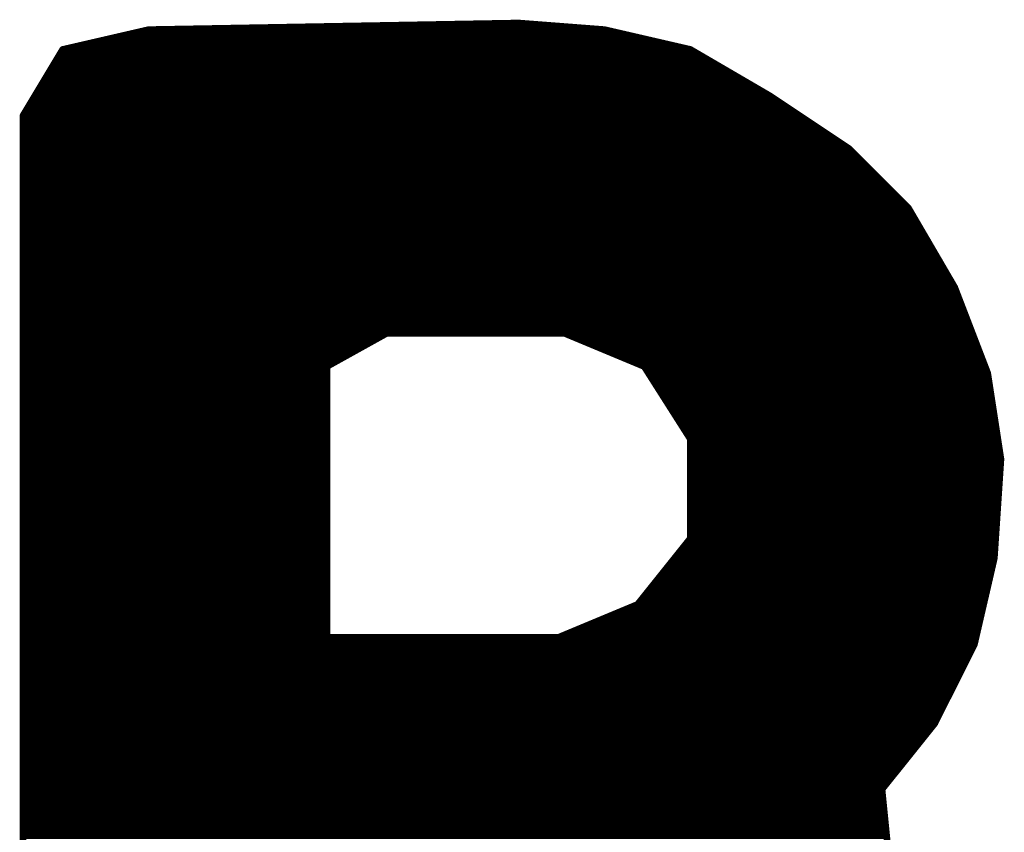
# Model space of a CAD drawing. Extents: x -35 to 35, y -57 to 81.
# Tile 53 of 153: x 13.14 to 14.63, y -10.41 to -9.17. Entities that reach past the tile are written whole.
import ezdxf

# ---------------------------------------------------------------- set-up
doc = ezdxf.new("R2010")
doc.units = 0
doc.layers.add('21', color=7, linetype='CONTINUOUS')

msp = doc.modelspace()

# ---------------------------------------------------------------- linework, layer by layer
at = {"layer": '21', "const_width": 0.01}
for points in [[(13.894, -9.18), (13.334, -9.19)], [(14.024, -9.19), (13.894, -9.18)], [(13.334, -9.19), (13.204, -9.22)], [(13.334, -9.19), (14.024, -9.19)], [(14.154, -9.22), (14.024, -9.19)], [(13.2473, -9.21), (14.1107, -9.21)], [(13.2907, -9.2), (14.0673, -9.2)], [(13.204, -9.22), (13.144, -9.32)], [(13.204, -9.22), (14.154, -9.22)], [(14.274, -9.29), (14.154, -9.22)], [(13.192, -9.24), (14.1883, -9.24)], [(13.198, -9.23), (14.1711, -9.23)], [(13.186, -9.25), (14.2054, -9.25)], [(13.174, -9.27), (14.2397, -9.27)], [(13.18, -9.26), (14.2226, -9.26)], [(13.168, -9.28), (14.2569, -9.28)], [(13.156, -9.3), (14.289, -9.3)], [(13.162, -9.29), (14.274, -9.29)], [(14.394, -9.37), (14.274, -9.29)], [(13.15, -9.31), (14.304, -9.31)], [(13.144, -9.32), (13.144, -10.82)], [(13.144, -9.32), (14.319, -9.32)], [(13.144, -9.33), (14.334, -9.33)], [(13.144, -9.34), (14.349, -9.34)], [(13.144, -9.35), (14.364, -9.35)], [(13.144, -9.36), (14.379, -9.36)], [(13.144, -9.37), (14.394, -9.37)], [(14.394, -9.37), (14.084, -9.7)], [(14.084, -9.7), (14.394, -9.37)], [(14.484, -9.46), (14.394, -9.37)], [(13.144, -9.38), (14.3846, -9.38)], [(13.144, -9.39), (14.3752, -9.39)], [(14.3752, -9.39), (14.414, -9.39)], [(14.3846, -9.38), (14.404, -9.38)], [(13.144, -9.4), (14.3658, -9.4)], [(14.3658, -9.4), (14.424, -9.4)], [(13.144, -9.41), (14.3564, -9.41)], [(13.144, -9.42), (14.347, -9.42)], [(14.347, -9.42), (14.444, -9.42)], [(14.3564, -9.41), (14.434, -9.41)], [(13.144, -9.43), (14.3376, -9.43)], [(14.3376, -9.43), (14.454, -9.43)], [(13.144, -9.44), (14.3282, -9.44)], [(13.144, -9.45), (14.3188, -9.45)], [(14.3189, -9.45), (14.474, -9.45)], [(14.3282, -9.44), (14.464, -9.44)], [(13.144, -9.46), (14.3095, -9.46)], [(14.3095, -9.46), (14.484, -9.46)], [(14.554, -9.58), (14.484, -9.46)], [(13.144, -9.47), (14.3001, -9.47)], [(13.144, -9.48), (14.2907, -9.48)], [(14.2907, -9.48), (14.4957, -9.48)], [(14.3001, -9.47), (14.4898, -9.47)], [(13.144, -9.49), (14.2813, -9.49)], [(14.2813, -9.49), (14.5015, -9.49)], [(13.144, -9.5), (14.2719, -9.5)], [(13.144, -9.51), (14.2625, -9.51)], [(14.2625, -9.51), (14.5132, -9.51)], [(14.2719, -9.5), (14.5073, -9.5)], [(13.144, -9.52), (14.2531, -9.52)], [(14.2531, -9.52), (14.519, -9.52)], [(13.144, -9.53), (14.2437, -9.53)], [(13.144, -9.54), (14.2343, -9.54)], [(14.2343, -9.54), (14.5307, -9.54)], [(14.2437, -9.53), (14.5248, -9.53)], [(13.144, -9.55), (14.2249, -9.55)], [(14.2249, -9.55), (14.5365, -9.55)], [(13.144, -9.56), (14.2155, -9.56)], [(13.144, -9.57), (14.2061, -9.57)], [(14.2061, -9.57), (14.5482, -9.57)], [(14.2155, -9.56), (14.5423, -9.56)], [(13.144, -9.58), (14.1967, -9.58)], [(14.1967, -9.58), (14.554, -9.58)], [(14.604, -9.71), (14.554, -9.58)], [(13.144, -9.59), (14.1873, -9.59)], [(13.144, -9.6), (14.1779, -9.6)], [(14.1779, -9.6), (14.5617, -9.6)], [(14.1873, -9.59), (14.5578, -9.59)], [(13.144, -9.61), (14.1685, -9.61)], [(14.1685, -9.61), (14.5655, -9.61)], [(13.144, -9.62), (14.1592, -9.62)], [(13.144, -9.63), (14.1498, -9.63)], [(14.1498, -9.63), (14.5732, -9.63)], [(14.1592, -9.62), (14.5694, -9.62)], [(13.144, -9.64), (14.1404, -9.64)], [(14.1404, -9.64), (14.5771, -9.64)], [(13.144, -9.65), (14.131, -9.65)], [(13.144, -9.66), (13.676, -9.66)], [(13.604, -9.7), (13.694, -9.65)], [(13.694, -9.65), (13.964, -9.65)], [(13.964, -9.65), (14.084, -9.7)], [(13.988, -9.66), (14.1216, -9.66)], [(14.1216, -9.66), (14.5848, -9.66)], [(14.131, -9.65), (14.5809, -9.65)], [(13.144, -9.67), (13.658, -9.67)], [(14.012, -9.67), (14.1122, -9.67)], [(14.1122, -9.67), (14.5886, -9.67)], [(13.144, -9.68), (13.64, -9.68)], [(13.144, -9.69), (13.622, -9.69)], [(14.036, -9.68), (14.1028, -9.68)], [(14.06, -9.69), (14.0934, -9.69)], [(14.0934, -9.69), (14.5963, -9.69)], [(14.1028, -9.68), (14.5925, -9.68)], [(13.144, -9.7), (13.604, -9.7)], [(13.604, -10.11), (13.604, -9.7)], [(14.084, -9.7), (14.154, -9.81)], [(14.084, -9.7), (14.6002, -9.7)], [(13.144, -9.71), (13.604, -9.71)], [(13.144, -9.72), (13.604, -9.72)], [(14.0904, -9.71), (14.604, -9.71)], [(14.0967, -9.72), (14.6055, -9.72)], [(14.624, -9.84), (14.604, -9.71)], [(13.144, -9.73), (13.604, -9.73)], [(14.1031, -9.73), (14.6071, -9.73)], [(13.144, -9.74), (13.604, -9.74)], [(14.1095, -9.74), (14.6086, -9.74)], [(13.144, -9.75), (13.604, -9.75)], [(13.144, -9.76), (13.604, -9.76)], [(14.1158, -9.75), (14.6102, -9.75)], [(14.1222, -9.76), (14.6117, -9.76)], [(13.144, -9.77), (13.604, -9.77)], [(14.1285, -9.77), (14.6132, -9.77)], [(13.144, -9.78), (13.604, -9.78)], [(13.144, -9.79), (13.604, -9.79)], [(14.1349, -9.78), (14.6148, -9.78)], [(14.1413, -9.79), (14.6163, -9.79)], [(13.144, -9.8), (13.604, -9.8)], [(14.1476, -9.8), (14.6178, -9.8)], [(13.144, -9.81), (13.604, -9.81)], [(13.144, -9.82), (13.604, -9.82)], [(14.154, -9.81), (14.154, -9.96)], [(14.154, -9.81), (14.6194, -9.81)], [(14.154, -9.82), (14.6209, -9.82)], [(13.144, -9.83), (13.604, -9.83)], [(14.154, -9.83), (14.6225, -9.83)], [(13.144, -9.84), (13.604, -9.84)], [(13.144, -9.85), (13.604, -9.85)], [(14.154, -9.84), (14.624, -9.84)], [(14.154, -9.85), (14.6233, -9.85)], [(14.614, -9.99), (14.624, -9.84)], [(13.144, -9.86), (13.604, -9.86)], [(14.154, -9.86), (14.6227, -9.86)], [(13.144, -9.87), (13.604, -9.87)], [(13.144, -9.88), (13.604, -9.88)], [(14.154, -9.87), (14.622, -9.87)], [(14.154, -9.88), (14.6213, -9.88)], [(13.144, -9.89), (13.604, -9.89)], [(14.154, -9.89), (14.6207, -9.89)], [(13.144, -9.9), (13.604, -9.9)], [(13.144, -9.91), (13.604, -9.91)], [(14.154, -9.9), (14.62, -9.9)], [(14.154, -9.91), (14.6193, -9.91)], [(13.144, -9.92), (13.604, -9.92)], [(14.154, -9.92), (14.6187, -9.92)], [(13.144, -9.93), (13.604, -9.93)], [(13.144, -9.94), (13.604, -9.94)], [(14.154, -9.93), (14.618, -9.93)], [(14.154, -9.94), (14.6173, -9.94)], [(13.144, -9.95), (13.604, -9.95)], [(14.154, -9.95), (14.6167, -9.95)], [(13.144, -9.96), (13.604, -9.96)], [(13.144, -9.97), (13.604, -9.97)], [(14.154, -9.96), (14.074, -10.06)], [(14.146, -9.97), (14.6153, -9.97)], [(14.154, -9.96), (14.616, -9.96)], [(13.144, -9.98), (13.604, -9.98)], [(14.138, -9.98), (14.6147, -9.98)], [(13.144, -9.99), (13.604, -9.99)], [(13.144, -10), (13.604, -10)], [(14.122, -10), (14.6117, -10)], [(14.13, -9.99), (14.614, -9.99)], [(14.584, -10.12), (14.614, -9.99)], [(13.144, -10.01), (13.604, -10.01)], [(14.114, -10.01), (14.6094, -10.01)], [(13.144, -10.02), (13.604, -10.02)], [(13.144, -10.03), (13.604, -10.03)], [(14.098, -10.03), (14.6048, -10.03)], [(14.106, -10.02), (14.6071, -10.02)], [(13.144, -10.04), (13.604, -10.04)], [(14.09, -10.04), (14.6025, -10.04)], [(13.144, -10.05), (13.604, -10.05)], [(13.144, -10.06), (13.604, -10.06)], [(14.074, -10.06), (13.954, -10.11)], [(14.074, -10.06), (14.5978, -10.06)], [(14.082, -10.05), (14.6002, -10.05)], [(13.144, -10.07), (13.604, -10.07)], [(14.05, -10.07), (14.5955, -10.07)], [(13.144, -10.08), (13.604, -10.08)], [(13.144, -10.09), (13.604, -10.09)], [(14.002, -10.09), (14.5909, -10.09)], [(14.026, -10.08), (14.5932, -10.08)], [(13.144, -10.1), (13.604, -10.1)], [(13.978, -10.1), (14.5886, -10.1)], [(13.144, -10.11), (13.604, -10.11)], [(13.144, -10.12), (14.584, -10.12)], [(13.954, -10.11), (13.604, -10.11)], [(13.954, -10.11), (14.5863, -10.11)], [(14.524, -10.24), (14.584, -10.12)], [(13.144, -10.13), (14.579, -10.13)], [(13.144, -10.14), (14.574, -10.14)], [(13.144, -10.15), (14.569, -10.15)], [(13.144, -10.16), (14.564, -10.16)], [(13.144, -10.17), (14.559, -10.17)], [(13.144, -10.18), (14.554, -10.18)], [(13.144, -10.19), (14.549, -10.19)], [(13.144, -10.2), (14.544, -10.2)], [(13.144, -10.21), (14.539, -10.21)], [(13.144, -10.22), (14.534, -10.22)], [(13.144, -10.23), (14.529, -10.23)], [(13.144, -10.24), (14.524, -10.24)], [(14.444, -10.34), (14.524, -10.24)], [(13.144, -10.25), (14.516, -10.25)], [(13.144, -10.26), (14.508, -10.26)], [(13.144, -10.27), (14.5, -10.27)], [(13.144, -10.28), (14.492, -10.28)], [(13.144, -10.29), (14.484, -10.29)], [(13.144, -10.3), (14.476, -10.3)], [(13.144, -10.31), (14.468, -10.31)], [(13.144, -10.32), (14.46, -10.32)], [(13.144, -10.33), (14.452, -10.33)], [(13.144, -10.34), (14.444, -10.34)], [(14.454, -10.44), (14.444, -10.34)], [(13.144, -10.35), (14.445, -10.35)], [(13.144, -10.36), (14.446, -10.36)], [(13.144, -10.37), (14.447, -10.37)], [(13.144, -10.38), (14.448, -10.38)], [(13.144, -10.39), (14.449, -10.39)], [(13.144, -10.4), (14.45, -10.4)], [(13.144, -10.41), (14.451, -10.41)]]:
    msp.add_lwpolyline(points, dxfattribs=at)
at = {"layer": '21', "const_width": 0.005}
for points in [[(13.8942, -9.1775, 1), (13.8938, -9.1825)], [(13.894, -9.1825, 1), (13.894, -9.1775)], [(13.334, -9.1875, 1), (13.334, -9.1925)], [(13.334, -9.1875, 1), (13.334, -9.1925)], [(13.3346, -9.1924, 1), (13.3334, -9.1876)], [(14.0246, -9.1876, 1), (14.0234, -9.1924)], [(14.0238, -9.1925, 1), (14.0242, -9.1875)], [(14.024, -9.1925, 1), (14.024, -9.1875)], [(13.2473, -9.2075, 1), (13.2473, -9.2125)], [(13.2907, -9.1975, 1), (13.2907, -9.2025)], [(14.0673, -9.2025, 1), (14.0673, -9.1975)], [(14.1107, -9.2125, 1), (14.1107, -9.2075)], [(13.204, -9.2175, 1), (13.204, -9.2225)], [(13.2034, -9.2176, 1), (13.2046, -9.2224)], [(13.2061, -9.2213, 1), (13.2019, -9.2187)], [(14.1553, -9.2178, 1), (14.1527, -9.2222)], [(14.1534, -9.2224, 1), (14.1546, -9.2176)], [(14.154, -9.2225, 1), (14.154, -9.2175)], [(13.192, -9.2375, 1), (13.192, -9.2425)], [(13.198, -9.2275, 1), (13.198, -9.2325)], [(14.1711, -9.2325, 1), (14.1711, -9.2275)], [(14.1883, -9.2425, 1), (14.1883, -9.2375)], [(13.186, -9.2475, 1), (13.186, -9.2525)], [(14.2054, -9.2525, 1), (14.2054, -9.2475)], [(13.174, -9.2675, 1), (13.174, -9.2725)], [(13.18, -9.2575, 1), (13.18, -9.2625)], [(14.2226, -9.2625, 1), (14.2226, -9.2575)], [(14.2397, -9.2725, 1), (14.2397, -9.2675)], [(13.168, -9.2775, 1), (13.168, -9.2825)], [(14.2569, -9.2825, 1), (14.2569, -9.2775)], [(13.156, -9.2975, 1), (13.156, -9.3025)], [(13.162, -9.2875, 1), (13.162, -9.2925)], [(14.2754, -9.2879, 1), (14.2726, -9.2921)], [(14.2727, -9.2922, 1), (14.2753, -9.2878)], [(14.274, -9.2925, 1), (14.274, -9.2875)], [(14.289, -9.3025, 1), (14.289, -9.2975)], [(13.15, -9.3075, 1), (13.15, -9.3125)], [(14.304, -9.3125, 1), (14.304, -9.3075)], [(13.1465, -9.32, 1), (13.1415, -9.32)], [(13.144, -9.3175, 1), (13.144, -9.3225)], [(13.1419, -9.3187, 1), (13.1461, -9.3213)], [(13.144, -9.3275, 1), (13.144, -9.3325)], [(14.319, -9.3225, 1), (14.319, -9.3175)], [(14.334, -9.3325, 1), (14.334, -9.3275)], [(13.144, -9.3375, 1), (13.144, -9.3425)], [(14.349, -9.3425, 1), (14.349, -9.3375)], [(13.144, -9.3475, 1), (13.144, -9.3525)], [(13.144, -9.3575, 1), (13.144, -9.3625)], [(14.364, -9.3525, 1), (14.364, -9.3475)], [(14.379, -9.3625, 1), (14.379, -9.3575)], [(13.144, -9.3675, 1), (13.144, -9.3725)], [(14.3958, -9.3682, 1), (14.3922, -9.3718)], [(14.3958, -9.3717, 1), (14.3922, -9.3683)], [(14.3958, -9.3717, 1), (14.3922, -9.3683)], [(14.3926, -9.3721, 1), (14.3954, -9.3679)], [(14.394, -9.3725, 1), (14.394, -9.3675)], [(13.144, -9.3775, 1), (13.144, -9.3825)], [(13.144, -9.3875, 1), (13.144, -9.3925)], [(14.3752, -9.3875, 1), (14.3752, -9.3925)], [(14.3752, -9.3925, 1), (14.3752, -9.3875)], [(14.3846, -9.3775, 1), (14.3846, -9.3825)], [(14.3846, -9.3825, 1), (14.3846, -9.3775)], [(14.404, -9.3825, 1), (14.404, -9.3775)], [(14.414, -9.3925, 1), (14.414, -9.3875)], [(13.144, -9.3975, 1), (13.144, -9.4025)], [(14.3658, -9.3975, 1), (14.3658, -9.4025)], [(14.3658, -9.4025, 1), (14.3658, -9.3975)], [(14.424, -9.4025, 1), (14.424, -9.3975)], [(13.144, -9.4075, 1), (13.144, -9.4125)], [(13.144, -9.4175, 1), (13.144, -9.4225)], [(14.347, -9.4175, 1), (14.347, -9.4225)], [(14.347, -9.4225, 1), (14.347, -9.4175)], [(14.3564, -9.4075, 1), (14.3564, -9.4125)], [(14.3564, -9.4125, 1), (14.3564, -9.4075)], [(14.434, -9.4125, 1), (14.434, -9.4075)], [(14.444, -9.4225, 1), (14.444, -9.4175)], [(13.144, -9.4275, 1), (13.144, -9.4325)], [(14.3376, -9.4275, 1), (14.3376, -9.4325)], [(14.3376, -9.4325, 1), (14.3376, -9.4275)], [(14.454, -9.4325, 1), (14.454, -9.4275)], [(13.144, -9.4375, 1), (13.144, -9.4425)], [(13.144, -9.4475, 1), (13.144, -9.4525)], [(14.3189, -9.4475, 1), (14.3189, -9.4525)], [(14.3188, -9.4525, 1), (14.3188, -9.4475)], [(14.3282, -9.4375, 1), (14.3282, -9.4425)], [(14.3282, -9.4425, 1), (14.3282, -9.4375)], [(14.464, -9.4425, 1), (14.464, -9.4375)], [(14.474, -9.4525, 1), (14.474, -9.4475)], [(13.144, -9.4575, 1), (13.144, -9.4625)], [(14.3095, -9.4575, 1), (14.3095, -9.4625)], [(14.3095, -9.4625, 1), (14.3095, -9.4575)], [(14.4862, -9.4587, 1), (14.4818, -9.4613)], [(14.4822, -9.4618, 1), (14.4858, -9.4582)], [(14.484, -9.4625, 1), (14.484, -9.4575)], [(13.144, -9.4675, 1), (13.144, -9.4725)], [(13.144, -9.4775, 1), (13.144, -9.4825)], [(14.2907, -9.4775, 1), (14.2907, -9.4825)], [(14.2907, -9.4825, 1), (14.2907, -9.4775)], [(14.3001, -9.4675, 1), (14.3001, -9.4725)], [(14.3001, -9.4725, 1), (14.3001, -9.4675)], [(14.4898, -9.4725, 1), (14.4898, -9.4675)], [(14.4957, -9.4825, 1), (14.4957, -9.4775)], [(13.144, -9.4875, 1), (13.144, -9.4925)], [(14.2813, -9.4875, 1), (14.2813, -9.4925)], [(14.2813, -9.4925, 1), (14.2813, -9.4875)], [(14.5015, -9.4925, 1), (14.5015, -9.4875)], [(13.144, -9.4975, 1), (13.144, -9.5025)], [(13.144, -9.5075, 1), (13.144, -9.5125)], [(14.2625, -9.5075, 1), (14.2625, -9.5125)], [(14.2625, -9.5125, 1), (14.2625, -9.5075)], [(14.2719, -9.4975, 1), (14.2719, -9.5025)], [(14.2719, -9.5025, 1), (14.2719, -9.4975)], [(14.5073, -9.5025, 1), (14.5073, -9.4975)], [(14.5132, -9.5125, 1), (14.5132, -9.5075)], [(13.144, -9.5175, 1), (13.144, -9.5225)], [(14.2531, -9.5175, 1), (14.2531, -9.5225)], [(14.2531, -9.5225, 1), (14.2531, -9.5175)], [(14.519, -9.5225, 1), (14.519, -9.5175)], [(13.144, -9.5275, 1), (13.144, -9.5325)], [(13.144, -9.5375, 1), (13.144, -9.5425)], [(14.2343, -9.5375, 1), (14.2343, -9.5425)], [(14.2343, -9.5425, 1), (14.2343, -9.5375)], [(14.2437, -9.5275, 1), (14.2437, -9.5325)], [(14.2437, -9.5325, 1), (14.2437, -9.5275)], [(14.5248, -9.5325, 1), (14.5248, -9.5275)], [(14.5307, -9.5425, 1), (14.5307, -9.5375)], [(13.144, -9.5475, 1), (13.144, -9.5525)], [(14.2249, -9.5475, 1), (14.2249, -9.5525)], [(14.2249, -9.5525, 1), (14.2249, -9.5475)], [(14.5365, -9.5525, 1), (14.5365, -9.5475)], [(13.144, -9.5575, 1), (13.144, -9.5625)], [(13.144, -9.5675, 1), (13.144, -9.5725)], [(14.2061, -9.5675, 1), (14.2061, -9.5725)], [(14.2061, -9.5725, 1), (14.2061, -9.5675)], [(14.2155, -9.5575, 1), (14.2155, -9.5625)], [(14.2155, -9.5625, 1), (14.2155, -9.5575)], [(14.5423, -9.5625, 1), (14.5423, -9.5575)], [(14.5482, -9.5725, 1), (14.5482, -9.5675)], [(13.144, -9.5775, 1), (13.144, -9.5825)], [(14.1967, -9.5775, 1), (14.1967, -9.5825)], [(14.1967, -9.5825, 1), (14.1967, -9.5775)], [(14.5563, -9.5791, 1), (14.5517, -9.5809)], [(14.5518, -9.5813, 1), (14.5562, -9.5787)], [(14.554, -9.5825, 1), (14.554, -9.5775)], [(13.144, -9.5875, 1), (13.144, -9.5925)], [(13.144, -9.5975, 1), (13.144, -9.6025)], [(14.1779, -9.5975, 1), (14.1779, -9.6025)], [(14.1779, -9.6025, 1), (14.1779, -9.5975)], [(14.1873, -9.5875, 1), (14.1873, -9.5925)], [(14.1873, -9.5925, 1), (14.1873, -9.5875)], [(14.5578, -9.5925, 1), (14.5578, -9.5875)], [(14.5617, -9.6025, 1), (14.5617, -9.5975)], [(13.144, -9.6075, 1), (13.144, -9.6125)], [(14.1685, -9.6075, 1), (14.1685, -9.6125)], [(14.1685, -9.6125, 1), (14.1685, -9.6075)], [(14.5655, -9.6125, 1), (14.5655, -9.6075)], [(13.144, -9.6175, 1), (13.144, -9.6225)], [(13.144, -9.6275, 1), (13.144, -9.6325)], [(14.1498, -9.6275, 1), (14.1498, -9.6325)], [(14.1498, -9.6325, 1), (14.1498, -9.6275)], [(14.1592, -9.6175, 1), (14.1592, -9.6225)], [(14.1592, -9.6225, 1), (14.1592, -9.6175)], [(14.5694, -9.6225, 1), (14.5694, -9.6175)], [(14.5732, -9.6325, 1), (14.5732, -9.6275)], [(13.144, -9.6375, 1), (13.144, -9.6425)], [(14.1404, -9.6375, 1), (14.1404, -9.6425)], [(14.1404, -9.6425, 1), (14.1404, -9.6375)], [(14.5771, -9.6425, 1), (14.5771, -9.6375)], [(13.144, -9.6475, 1), (13.144, -9.6525)], [(13.144, -9.6575, 1), (13.144, -9.6625)], [(13.676, -9.6625, 1), (13.676, -9.6575)], [(13.694, -9.6475, 1), (13.694, -9.6525)], [(13.6952, -9.6522, 1), (13.6928, -9.6478)], [(13.965, -9.6477, 1), (13.963, -9.6523)], [(13.964, -9.6525, 1), (13.964, -9.6475)], [(13.988, -9.6575, 1), (13.988, -9.6625)], [(14.1216, -9.6575, 1), (14.1216, -9.6625)], [(14.1216, -9.6625, 1), (14.1216, -9.6575)], [(14.131, -9.6475, 1), (14.131, -9.6525)], [(14.131, -9.6525, 1), (14.131, -9.6475)], [(14.5809, -9.6525, 1), (14.5809, -9.6475)], [(14.5848, -9.6625, 1), (14.5848, -9.6575)], [(13.144, -9.6675, 1), (13.144, -9.6725)], [(13.658, -9.6725, 1), (13.658, -9.6675)], [(14.012, -9.6675, 1), (14.012, -9.6725)], [(14.1122, -9.6675, 1), (14.1122, -9.6725)], [(14.1122, -9.6725, 1), (14.1122, -9.6675)], [(14.5886, -9.6725, 1), (14.5886, -9.6675)], [(13.144, -9.6775, 1), (13.144, -9.6825)], [(13.144, -9.6875, 1), (13.144, -9.6925)], [(13.622, -9.6925, 1), (13.622, -9.6875)], [(13.64, -9.6825, 1), (13.64, -9.6775)], [(14.036, -9.6775, 1), (14.036, -9.6825)], [(14.06, -9.6875, 1), (14.06, -9.6925)], [(14.0934, -9.6875, 1), (14.0934, -9.6925)], [(14.0934, -9.6925, 1), (14.0934, -9.6875)], [(14.1028, -9.6775, 1), (14.1028, -9.6825)], [(14.1028, -9.6825, 1), (14.1028, -9.6775)], [(14.5925, -9.6825, 1), (14.5925, -9.6775)], [(14.5963, -9.6925, 1), (14.5963, -9.6875)], [(13.144, -9.6975, 1), (13.144, -9.7025)], [(13.6065, -9.7, 1), (13.6015, -9.7)], [(13.6028, -9.6978, 1), (13.6052, -9.7022)], [(13.604, -9.7025, 1), (13.604, -9.6975)], [(14.0861, -9.6987, 1), (14.0819, -9.7013)], [(14.084, -9.6975, 1), (14.084, -9.7025)], [(14.0822, -9.6983, 1), (14.0858, -9.7017)], [(14.0822, -9.6983, 1), (14.0858, -9.7017)], [(14.083, -9.7023, 1), (14.085, -9.6977)], [(14.6002, -9.7025, 1), (14.6002, -9.6975)], [(13.144, -9.7075, 1), (13.144, -9.7125)], [(13.144, -9.7175, 1), (13.144, -9.7225)], [(13.604, -9.7125, 1), (13.604, -9.7075)], [(13.604, -9.7225, 1), (13.604, -9.7175)], [(14.0904, -9.7075, 1), (14.0904, -9.7125)], [(14.0967, -9.7175, 1), (14.0967, -9.7225)], [(14.6065, -9.7096, 1), (14.6015, -9.7104)], [(14.6017, -9.7109, 1), (14.6063, -9.7091)], [(14.604, -9.7125, 1), (14.604, -9.7075)], [(14.6055, -9.7225, 1), (14.6055, -9.7175)], [(13.144, -9.7275, 1), (13.144, -9.7325)], [(13.604, -9.7325, 1), (13.604, -9.7275)], [(14.1031, -9.7275, 1), (14.1031, -9.7325)], [(14.6071, -9.7325, 1), (14.6071, -9.7275)], [(13.144, -9.7375, 1), (13.144, -9.7425)], [(13.604, -9.7425, 1), (13.604, -9.7375)], [(14.1095, -9.7375, 1), (14.1095, -9.7425)], [(14.6086, -9.7425, 1), (14.6086, -9.7375)], [(13.144, -9.7475, 1), (13.144, -9.7525)], [(13.144, -9.7575, 1), (13.144, -9.7625)], [(13.604, -9.7525, 1), (13.604, -9.7475)], [(13.604, -9.7625, 1), (13.604, -9.7575)], [(14.1158, -9.7475, 1), (14.1158, -9.7525)], [(14.1222, -9.7575, 1), (14.1222, -9.7625)], [(14.6102, -9.7525, 1), (14.6102, -9.7475)], [(14.6117, -9.7625, 1), (14.6117, -9.7575)], [(13.144, -9.7675, 1), (13.144, -9.7725)], [(13.604, -9.7725, 1), (13.604, -9.7675)], [(14.1285, -9.7675, 1), (14.1285, -9.7725)], [(14.6132, -9.7725, 1), (14.6132, -9.7675)], [(13.144, -9.7775, 1), (13.144, -9.7825)], [(13.144, -9.7875, 1), (13.144, -9.7925)], [(13.604, -9.7825, 1), (13.604, -9.7775)], [(13.604, -9.7925, 1), (13.604, -9.7875)], [(14.1349, -9.7775, 1), (14.1349, -9.7825)], [(14.1413, -9.7875, 1), (14.1413, -9.7925)], [(14.6148, -9.7825, 1), (14.6148, -9.7775)], [(14.6163, -9.7925, 1), (14.6163, -9.7875)], [(13.144, -9.7975, 1), (13.144, -9.8025)], [(13.604, -9.8025, 1), (13.604, -9.7975)], [(14.1476, -9.7975, 1), (14.1476, -9.8025)], [(14.6178, -9.8025, 1), (14.6178, -9.7975)], [(13.144, -9.8075, 1), (13.144, -9.8125)], [(13.144, -9.8175, 1), (13.144, -9.8225)], [(13.604, -9.8125, 1), (13.604, -9.8075)], [(13.604, -9.8225, 1), (13.604, -9.8175)], [(14.1565, -9.81, 1), (14.1515, -9.81)], [(14.154, -9.8075, 1), (14.154, -9.8125)], [(14.154, -9.8175, 1), (14.154, -9.8225)], [(14.1519, -9.8113, 1), (14.1561, -9.8087)], [(14.6194, -9.8125, 1), (14.6194, -9.8075)], [(14.6209, -9.8225, 1), (14.6209, -9.8175)], [(13.144, -9.8275, 1), (13.144, -9.8325)], [(13.604, -9.8325, 1), (13.604, -9.8275)], [(14.154, -9.8275, 1), (14.154, -9.8325)], [(14.6225, -9.8325, 1), (14.6225, -9.8275)], [(13.144, -9.8375, 1), (13.144, -9.8425)], [(13.144, -9.8475, 1), (13.144, -9.8525)], [(13.604, -9.8425, 1), (13.604, -9.8375)], [(13.604, -9.8525, 1), (13.604, -9.8475)], [(14.154, -9.8375, 1), (14.154, -9.8425)], [(14.154, -9.8475, 1), (14.154, -9.8525)], [(14.6265, -9.8402, 1), (14.6215, -9.8398)], [(14.6215, -9.8404, 1), (14.6265, -9.8396)], [(14.6233, -9.8525, 1), (14.6233, -9.8475)], [(14.624, -9.8425, 1), (14.624, -9.8375)], [(13.144, -9.8575, 1), (13.144, -9.8625)], [(13.604, -9.8625, 1), (13.604, -9.8575)], [(14.154, -9.8575, 1), (14.154, -9.8625)], [(14.6227, -9.8625, 1), (14.6227, -9.8575)], [(13.144, -9.8675, 1), (13.144, -9.8725)], [(13.144, -9.8775, 1), (13.144, -9.8825)], [(13.604, -9.8725, 1), (13.604, -9.8675)], [(13.604, -9.8825, 1), (13.604, -9.8775)], [(14.154, -9.8675, 1), (14.154, -9.8725)], [(14.154, -9.8775, 1), (14.154, -9.8825)], [(14.6213, -9.8825, 1), (14.6213, -9.8775)], [(14.622, -9.8725, 1), (14.622, -9.8675)], [(13.144, -9.8875, 1), (13.144, -9.8925)], [(13.604, -9.8925, 1), (13.604, -9.8875)], [(14.154, -9.8875, 1), (14.154, -9.8925)], [(14.6207, -9.8925, 1), (14.6207, -9.8875)], [(13.144, -9.8975, 1), (13.144, -9.9025)], [(13.144, -9.9075, 1), (13.144, -9.9125)], [(13.604, -9.9025, 1), (13.604, -9.8975)], [(13.604, -9.9125, 1), (13.604, -9.9075)], [(14.154, -9.8975, 1), (14.154, -9.9025)], [(14.154, -9.9075, 1), (14.154, -9.9125)], [(14.6193, -9.9125, 1), (14.6193, -9.9075)], [(14.62, -9.9025, 1), (14.62, -9.8975)], [(13.144, -9.9175, 1), (13.144, -9.9225)], [(13.604, -9.9225, 1), (13.604, -9.9175)], [(14.154, -9.9175, 1), (14.154, -9.9225)], [(14.6187, -9.9225, 1), (14.6187, -9.9175)], [(13.144, -9.9275, 1), (13.144, -9.9325)], [(13.144, -9.9375, 1), (13.144, -9.9425)], [(13.604, -9.9325, 1), (13.604, -9.9275)], [(13.604, -9.9425, 1), (13.604, -9.9375)], [(14.154, -9.9275, 1), (14.154, -9.9325)], [(14.154, -9.9375, 1), (14.154, -9.9425)], [(14.6173, -9.9425, 1), (14.6173, -9.9375)], [(14.618, -9.9325, 1), (14.618, -9.9275)], [(13.144, -9.9475, 1), (13.144, -9.9525)], [(13.604, -9.9525, 1), (13.604, -9.9475)], [(14.154, -9.9475, 1), (14.154, -9.9525)], [(14.6167, -9.9525, 1), (14.6167, -9.9475)], [(13.144, -9.9575, 1), (13.144, -9.9625)], [(13.144, -9.9675, 1), (13.144, -9.9725)], [(13.604, -9.9625, 1), (13.604, -9.9575)], [(13.604, -9.9725, 1), (13.604, -9.9675)], [(14.146, -9.9675, 1), (14.146, -9.9725)], [(14.154, -9.9575, 1), (14.154, -9.9625)], [(14.1515, -9.96, 1), (14.1565, -9.96)], [(14.156, -9.9616, 1), (14.152, -9.9584)], [(14.6153, -9.9725, 1), (14.6153, -9.9675)], [(14.616, -9.9625, 1), (14.616, -9.9575)], [(13.144, -9.9775, 1), (13.144, -9.9825)], [(13.604, -9.9825, 1), (13.604, -9.9775)], [(14.138, -9.9775, 1), (14.138, -9.9825)], [(14.6147, -9.9825, 1), (14.6147, -9.9775)], [(13.144, -9.9875, 1), (13.144, -9.9925)], [(13.144, -9.9975, 1), (13.144, -10.0025)], [(13.604, -9.9925, 1), (13.604, -9.9875)], [(13.604, -10.0025, 1), (13.604, -9.9975)], [(14.122, -9.9975, 1), (14.122, -10.0025)], [(14.13, -9.9875, 1), (14.13, -9.9925)], [(14.6115, -9.9898, 1), (14.6165, -9.9902)], [(14.6164, -9.9906, 1), (14.6116, -9.9894)], [(14.6117, -10.0025, 1), (14.6117, -9.9975)], [(14.614, -9.9925, 1), (14.614, -9.9875)], [(13.144, -10.0075, 1), (13.144, -10.0125)], [(13.604, -10.0125, 1), (13.604, -10.0075)], [(14.114, -10.0075, 1), (14.114, -10.0125)], [(14.6094, -10.0125, 1), (14.6094, -10.0075)], [(13.144, -10.0175, 1), (13.144, -10.0225)], [(13.144, -10.0275, 1), (13.144, -10.0325)], [(13.604, -10.0225, 1), (13.604, -10.0175)], [(13.604, -10.0325, 1), (13.604, -10.0275)], [(14.098, -10.0275, 1), (14.098, -10.0325)], [(14.106, -10.0175, 1), (14.106, -10.0225)], [(14.6048, -10.0325, 1), (14.6048, -10.0275)], [(14.6071, -10.0225, 1), (14.6071, -10.0175)], [(13.144, -10.0375, 1), (13.144, -10.0425)], [(13.604, -10.0425, 1), (13.604, -10.0375)], [(14.09, -10.0375, 1), (14.09, -10.0425)], [(14.6025, -10.0425, 1), (14.6025, -10.0375)], [(13.144, -10.0475, 1), (13.144, -10.0525)], [(13.144, -10.0575, 1), (13.144, -10.0625)], [(13.604, -10.0525, 1), (13.604, -10.0475)], [(13.604, -10.0625, 1), (13.604, -10.0575)], [(14.072, -10.0584, 1), (14.076, -10.0616)], [(14.074, -10.0575, 1), (14.074, -10.0625)], [(14.075, -10.0623, 1), (14.073, -10.0577)], [(14.082, -10.0475, 1), (14.082, -10.0525)], [(14.5978, -10.0625, 1), (14.5978, -10.0575)], [(14.6002, -10.0525, 1), (14.6002, -10.0475)], [(13.144, -10.0675, 1), (13.144, -10.0725)], [(13.604, -10.0725, 1), (13.604, -10.0675)], [(14.05, -10.0675, 1), (14.05, -10.0725)], [(14.5955, -10.0725, 1), (14.5955, -10.0675)], [(13.144, -10.0775, 1), (13.144, -10.0825)], [(13.144, -10.0875, 1), (13.144, -10.0925)], [(13.604, -10.0825, 1), (13.604, -10.0775)], [(13.604, -10.0925, 1), (13.604, -10.0875)], [(14.002, -10.0875, 1), (14.002, -10.0925)], [(14.026, -10.0775, 1), (14.026, -10.0825)], [(14.5909, -10.0925, 1), (14.5909, -10.0875)], [(14.5932, -10.0825, 1), (14.5932, -10.0775)], [(13.144, -10.0975, 1), (13.144, -10.1025)], [(13.604, -10.1025, 1), (13.604, -10.0975)], [(13.978, -10.0975, 1), (13.978, -10.1025)], [(14.5886, -10.1025, 1), (14.5886, -10.0975)], [(13.144, -10.1075, 1), (13.144, -10.1125)], [(13.144, -10.1175, 1), (13.144, -10.1225)], [(13.604, -10.1075, 1), (13.604, -10.1125)], [(13.6015, -10.11, 1), (13.6065, -10.11)], [(13.604, -10.1125, 1), (13.604, -10.1075)], [(13.954, -10.1075, 1), (13.954, -10.1125)], [(13.953, -10.1077, 1), (13.955, -10.1123)], [(13.954, -10.1125, 1), (13.954, -10.1075)], [(14.5816, -10.1194, 1), (14.5864, -10.1206)], [(14.5862, -10.1211, 1), (14.5818, -10.1189)], [(14.584, -10.1225, 1), (14.584, -10.1175)], [(14.5863, -10.1125, 1), (14.5863, -10.1075)], [(13.144, -10.1275, 1), (13.144, -10.1325)], [(14.579, -10.1325, 1), (14.579, -10.1275)], [(13.144, -10.1375, 1), (13.144, -10.1425)], [(13.144, -10.1475, 1), (13.144, -10.1525)], [(14.569, -10.1525, 1), (14.569, -10.1475)], [(14.574, -10.1425, 1), (14.574, -10.1375)], [(13.144, -10.1575, 1), (13.144, -10.1625)], [(14.564, -10.1625, 1), (14.564, -10.1575)], [(13.144, -10.1675, 1), (13.144, -10.1725)], [(13.144, -10.1775, 1), (13.144, -10.1825)], [(14.554, -10.1825, 1), (14.554, -10.1775)], [(14.559, -10.1725, 1), (14.559, -10.1675)], [(13.144, -10.1875, 1), (13.144, -10.1925)], [(14.549, -10.1925, 1), (14.549, -10.1875)], [(13.144, -10.1975, 1), (13.144, -10.2025)], [(13.144, -10.2075, 1), (13.144, -10.2125)], [(14.539, -10.2125, 1), (14.539, -10.2075)], [(14.544, -10.2025, 1), (14.544, -10.1975)], [(13.144, -10.2175, 1), (13.144, -10.2225)], [(14.534, -10.2225, 1), (14.534, -10.2175)], [(13.144, -10.2275, 1), (13.144, -10.2325)], [(13.144, -10.2375, 1), (13.144, -10.2425)], [(14.5218, -10.2389, 1), (14.5262, -10.2411)], [(14.526, -10.2416, 1), (14.522, -10.2384)], [(14.524, -10.2425, 1), (14.524, -10.2375)], [(14.529, -10.2325, 1), (14.529, -10.2275)], [(13.144, -10.2475, 1), (13.144, -10.2525)], [(14.516, -10.2525, 1), (14.516, -10.2475)], [(13.144, -10.2575, 1), (13.144, -10.2625)], [(13.144, -10.2675, 1), (13.144, -10.2725)], [(14.5, -10.2725, 1), (14.5, -10.2675)], [(14.508, -10.2625, 1), (14.508, -10.2575)], [(13.144, -10.2775, 1), (13.144, -10.2825)], [(14.492, -10.2825, 1), (14.492, -10.2775)], [(13.144, -10.2875, 1), (13.144, -10.2925)], [(13.144, -10.2975, 1), (13.144, -10.3025)], [(14.476, -10.3025, 1), (14.476, -10.2975)], [(14.484, -10.2925, 1), (14.484, -10.2875)], [(13.144, -10.3075, 1), (13.144, -10.3125)], [(14.468, -10.3125, 1), (14.468, -10.3075)], [(13.144, -10.3175, 1), (13.144, -10.3225)], [(13.144, -10.3275, 1), (13.144, -10.3325)], [(14.452, -10.3325, 1), (14.452, -10.3275)], [(14.46, -10.3225, 1), (14.46, -10.3175)], [(13.144, -10.3375, 1), (13.144, -10.3425)], [(14.442, -10.3384, 1), (14.446, -10.3416)], [(14.4465, -10.3398, 1), (14.4415, -10.3402)], [(14.444, -10.3425, 1), (14.444, -10.3375)], [(13.144, -10.3475, 1), (13.144, -10.3525)], [(13.144, -10.3575, 1), (13.144, -10.3625)], [(14.445, -10.3525, 1), (14.445, -10.3475)], [(14.446, -10.3625, 1), (14.446, -10.3575)], [(13.144, -10.3675, 1), (13.144, -10.3725)], [(14.447, -10.3725, 1), (14.447, -10.3675)], [(13.144, -10.3775, 1), (13.144, -10.3825)], [(13.144, -10.3875, 1), (13.144, -10.3925)], [(14.448, -10.3825, 1), (14.448, -10.3775)], [(14.449, -10.3925, 1), (14.449, -10.3875)], [(13.144, -10.3975, 1), (13.144, -10.4025)], [(14.45, -10.4025, 1), (14.45, -10.3975)], [(13.144, -10.4075, 1), (13.144, -10.4125)], [(14.451, -10.4125, 1), (14.451, -10.4075)]]:
    msp.add_lwpolyline(points, format="xyb", dxfattribs=at)

doc.saveas('drawing.dxf')
